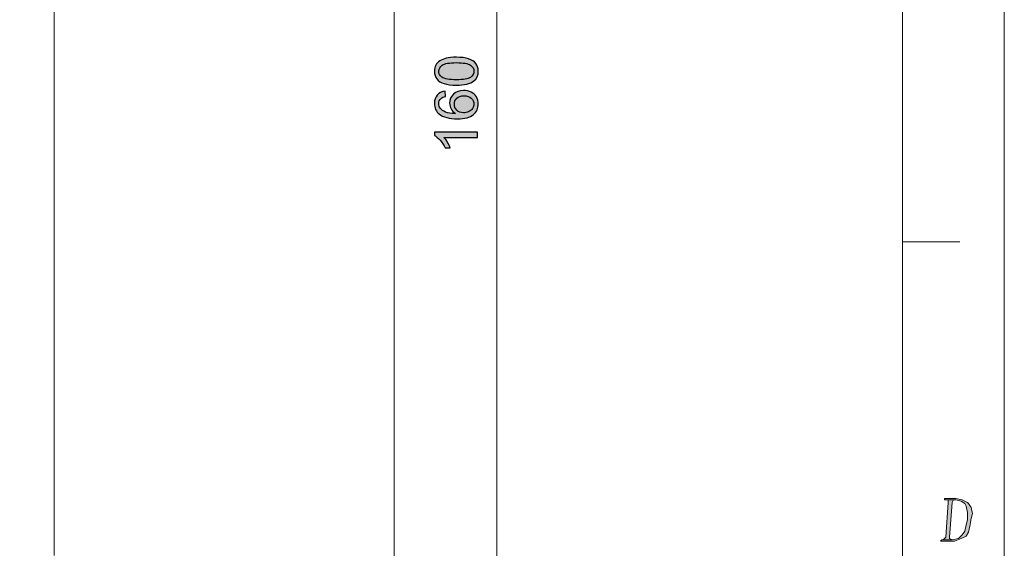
# Model space of a CAD drawing. Header units: millimetres. Extents: x -296 to 295, y -209 to 209.
# Tile 115 of 120: x 180 to 295, y 27 to 90. Entities that reach past the tile are written whole.
import ezdxf

# ---------------------------------------------------------------- set-up
doc = ezdxf.new("R2010")
doc.units = ezdxf.units.MM
doc.header["$MEASUREMENT"] = 0
doc.layers.add('layer 1', color=7, linetype='Continuous')

msp = doc.modelspace()

# ---------------------------------------------------------------- hatches: boundary and pattern name
at = {"layer": 'layer 1'}
h = msp.add_hatch(color=18, dxfattribs=at)
edge = h.paths.add_edge_path()
edge.add_spline(control_points=[(230.889, 81.8697), (230.2928, 81.8697), (229.8107, 81.9309), (229.4462, 82.0532), (229.0804, 82.1767), (228.7994, 82.3589), (228.603, 82.6012), (228.4066, 82.8422), (228.309, 83.1468), (228.309, 83.5137), (228.309, 83.7842), (228.3631, 84.0217), (228.4725, 84.2275), (228.5818, 84.4321), (228.7394, 84.6014), (228.9452, 84.7331), (229.1498, 84.8648), (229.4003, 84.9683), (229.6954, 85.0436), (229.9906, 85.12), (230.3892, 85.1576), (230.889, 85.1576), (231.4817, 85.1576), (231.9615, 85.0965), (232.326, 84.9754), (232.6917, 84.8543), (232.9728, 84.672), (233.1703, 84.4297), (233.3679, 84.1887), (233.4667, 83.8829), (233.4667, 83.5137), (233.4667, 83.028), (233.2938, 82.6459), (232.9469, 82.3683), (232.5236, 82.0355), (231.838, 81.8697), (230.889, 81.8697)], knot_values=[0, 0, 0, 0, 0.08333333, 0.08333333, 0.08333333, 0.16666667, 0.16666667, 0.16666667, 0.25, 0.25, 0.25, 0.33333333, 0.33333333, 0.33333333, 0.41666667, 0.41666667, 0.41666667, 0.5, 0.5, 0.5, 0.58333333, 0.58333333, 0.58333333, 0.66666667, 0.66666667, 0.66666667, 0.75, 0.75, 0.75, 0.83333333, 0.83333333, 0.83333333, 0.91666667, 0.91666667, 0.91666667, 1, 1, 1, 1], degree=3, periodic=1)
h = msp.add_hatch(color=18, dxfattribs=at)
edge = h.paths.add_edge_path()
edge.add_spline(control_points=[(230.8914, 82.5047), (231.7228, 82.5047), (232.2754, 82.6012), (232.5483, 82.7952), (232.8223, 82.9892), (232.9587, 83.2291), (232.9587, 83.5137), (232.9587, 83.7983), (232.8211, 84.0382), (232.5471, 84.2322), (232.2719, 84.4262), (231.7204, 84.5226), (230.8914, 84.5226), (230.06, 84.5226), (229.5073, 84.4262), (229.2345, 84.2322), (228.9605, 84.0393), (228.8241, 83.7971), (228.8241, 83.5066), (228.8241, 83.2221), (228.9452, 82.9939), (229.1863, 82.8234), (229.4932, 82.6106), (230.0623, 82.5047), (230.8914, 82.5047)], knot_values=[0, 0, 0, 0, 0.125, 0.125, 0.125, 0.25, 0.25, 0.25, 0.375, 0.375, 0.375, 0.5, 0.5, 0.5, 0.625, 0.625, 0.625, 0.75, 0.75, 0.75, 0.875, 0.875, 0.875, 1, 1, 1, 1], degree=3, periodic=1)
h = msp.add_hatch(color=18, dxfattribs=at)
edge = h.paths.add_edge_path()
edge.add_spline(control_points=[(229.5649, 81.17), (229.5649, 81.17), (229.6143, 80.5562), (229.6143, 80.5562), (229.3709, 80.5009), (229.1933, 80.4222), (229.0828, 80.3198), (228.9052, 80.1517), (228.817, 79.9435), (228.817, 79.6966), (228.817, 79.4979), (228.8723, 79.3215), (228.9828, 79.1698), (229.1251, 78.9746), (229.3321, 78.8217), (229.6049, 78.7076), (229.8789, 78.5948), (230.2681, 78.536), (230.7726, 78.5313), (230.5456, 78.6806), (230.3763, 78.864), (230.267, 79.0804), (230.1564, 79.2968), (230.1011, 79.5226), (230.1011, 79.7601), (230.1011, 80.174), (230.254, 80.5268), (230.5586, 80.8184), (230.8632, 81.1089), (231.2559, 81.2547), (231.7392, 81.2547), (232.0567, 81.2547), (232.3507, 81.1865), (232.6235, 81.0501), (232.8963, 80.9125), (233.1045, 80.7255), (233.2491, 80.4857), (233.3938, 80.2469), (233.4667, 79.9753), (233.4667, 79.6719), (233.4667, 79.1557), (233.2762, 78.7335), (232.8963, 78.4066), (232.5165, 78.0809), (231.8897, 77.9174), (231.0172, 77.9174), (230.0412, 77.9174), (229.3309, 78.0985), (228.8876, 78.4595), (228.5019, 78.7747), (228.309, 79.1992), (228.309, 79.7342), (228.309, 80.1317), (228.4207, 80.4586), (228.643, 80.7126), (228.8652, 80.9666), (229.1722, 81.1195), (229.5649, 81.17)], knot_values=[0, 0, 0, 0, 0.05263158, 0.05263158, 0.05263158, 0.10526316, 0.10526316, 0.10526316, 0.15789474, 0.15789474, 0.15789474, 0.21052632, 0.21052632, 0.21052632, 0.26315789, 0.26315789, 0.26315789, 0.31578947, 0.31578947, 0.31578947, 0.36842105, 0.36842105, 0.36842105, 0.42105263, 0.42105263, 0.42105263, 0.47368421, 0.47368421, 0.47368421, 0.52631579, 0.52631579, 0.52631579, 0.57894737, 0.57894737, 0.57894737, 0.63157895, 0.63157895, 0.63157895, 0.68421053, 0.68421053, 0.68421053, 0.73684211, 0.73684211, 0.73684211, 0.78947368, 0.78947368, 0.78947368, 0.84210526, 0.84210526, 0.84210526, 0.89473684, 0.89473684, 0.89473684, 0.94736842, 0.94736842, 0.94736842, 1, 1, 1, 1], degree=3, periodic=1)
h = msp.add_hatch(color=18, dxfattribs=at)
edge = h.paths.add_edge_path()
edge.add_spline(control_points=[(231.7451, 78.63), (231.9591, 78.63), (232.1637, 78.6759), (232.3589, 78.7664), (232.5541, 78.857), (232.7023, 78.984), (232.8046, 79.1451), (232.9069, 79.3074), (232.9587, 79.4791), (232.9587, 79.6613), (232.9587, 79.9259), (232.8528, 80.1517), (232.6412, 80.3387), (232.4295, 80.5256), (232.1426, 80.6197), (231.7792, 80.6197), (231.43, 80.6197), (231.1548, 80.5268), (230.9537, 80.3422), (230.7526, 80.1576), (230.6515, 79.9224), (230.6515, 79.6366), (230.6515, 79.3568), (230.7526, 79.118), (230.9537, 78.9228), (231.1548, 78.7276), (231.4182, 78.63), (231.7451, 78.63)], knot_values=[0, 0, 0, 0, 0.11111111, 0.11111111, 0.11111111, 0.22222222, 0.22222222, 0.22222222, 0.33333333, 0.33333333, 0.33333333, 0.44444444, 0.44444444, 0.44444444, 0.55555556, 0.55555556, 0.55555556, 0.66666667, 0.66666667, 0.66666667, 0.77777778, 0.77777778, 0.77777778, 0.88888889, 0.88888889, 0.88888889, 1, 1, 1, 1], degree=3, periodic=1)
h = msp.add_hatch(color=18, dxfattribs=at)
edge = h.paths.add_edge_path()
edge.add_spline(control_points=[(223.5653, 79.3975), (223.5653, 79.403), (223.5697, 79.4075), (223.5753, 79.4075), (223.5808, 79.4075), (223.5853, 79.403), (223.5853, 79.3975), (223.5853, 79.392), (223.5808, 79.3875), (223.5753, 79.3875), (223.5697, 79.3875), (223.5653, 79.392), (223.5653, 79.3975)], knot_values=[0, 0, 0, 0, 0.25, 0.25, 0.25, 0.5, 0.5, 0.5, 0.75, 0.75, 0.75, 1, 1, 1, 1], degree=3, periodic=1)
h = msp.add_hatch(color=18, dxfattribs=at)
edge = h.paths.add_edge_path()
edge.add_spline(control_points=[(233.382, 76.3499), (233.382, 76.3499), (233.382, 75.729), (233.382, 75.729), (233.382, 75.729), (229.4285, 75.729), (229.4285, 75.729), (229.572, 75.5796), (229.7143, 75.3833), (229.8566, 75.141), (229.9988, 74.8988), (230.1058, 74.6801), (230.1764, 74.4872), (230.1764, 74.4872), (229.5767, 74.4872), (229.5767, 74.4872), (229.4144, 74.8341), (229.2168, 75.1375), (228.984, 75.3974), (228.7524, 75.6573), (228.5277, 75.8419), (228.309, 75.9501), (228.309, 75.9501), (228.309, 76.3499), (228.309, 76.3499), (228.309, 76.3499), (233.382, 76.3499), (233.382, 76.3499)], knot_values=[0, 0, 0, 0, 0.11111111, 0.11111111, 0.11111111, 0.22222222, 0.22222222, 0.22222222, 0.33333333, 0.33333333, 0.33333333, 0.44444444, 0.44444444, 0.44444444, 0.55555556, 0.55555556, 0.55555556, 0.66666667, 0.66666667, 0.66666667, 0.77777778, 0.77777778, 0.77777778, 0.88888889, 0.88888889, 0.88888889, 1, 1, 1, 1], degree=3, periodic=1)
h = msp.add_hatch(color=1, dxfattribs=at)
edge = h.paths.add_edge_path()
edge.add_spline(control_points=[(289.6378, 33.2291), (289.6378, 33.2291), (288.292, 33.2291), (288.292, 33.2291), (288.292, 33.2291), (288.292, 33.0824), (288.292, 33.0824), (288.292, 33.0824), (288.5911, 33.0824), (288.5911, 33.0824), (288.5911, 33.0824), (289.6378, 33.0824), (289.6378, 33.0824), (289.6378, 33.0824), (290.236, 32.9357), (290.236, 32.9357), (290.236, 32.9357), (290.6846, 32.6423), (290.6846, 32.6423), (290.6846, 32.6423), (290.8341, 32.3489), (290.8341, 32.3489), (290.8341, 32.3489), (290.9837, 31.6154), (290.9837, 31.6154), (290.9837, 31.6154), (290.9837, 30.7353), (290.9837, 30.7353), (290.9837, 30.7353), (290.8341, 30.1485), (290.8341, 30.1485), (290.8341, 30.1485), (290.6846, 29.415), (290.6846, 29.415), (290.6846, 29.415), (290.3855, 28.975), (290.3855, 28.975), (290.3855, 28.975), (289.9369, 28.5349), (289.9369, 28.5349), (289.9369, 28.5349), (289.1892, 28.3882), (289.1892, 28.3882), (289.1892, 28.3882), (288.1425, 28.3882), (288.1425, 28.3882), (288.1425, 28.3882), (287.993, 28.3882), (287.993, 28.3882), (287.993, 28.3882), (287.8434, 28.2415), (287.8434, 28.2415), (287.8434, 28.2415), (289.1892, 28.2415), (289.1892, 28.2415), (289.1892, 28.2415), (289.4883, 28.2415), (289.4883, 28.2415), (289.4883, 28.2415), (290.236, 28.5349), (290.236, 28.5349), (290.236, 28.5349), (290.8341, 28.8283), (290.8341, 28.8283), (290.8341, 28.8283), (291.1332, 29.2683), (291.1332, 29.2683), (291.1332, 29.2683), (291.2827, 30.0018), (291.2827, 30.0018), (291.2827, 30.0018), (291.4323, 30.882), (291.4323, 30.882), (291.4323, 30.882), (291.5818, 31.4688), (291.5818, 31.4688), (291.5818, 31.4688), (291.4323, 32.2022), (291.4323, 32.2022), (291.4323, 32.2022), (291.1332, 32.6423), (291.1332, 32.6423), (291.1332, 32.6423), (290.9837, 32.789), (290.9837, 32.789), (290.9837, 32.789), (290.3855, 33.0824), (290.3855, 33.0824), (290.3855, 33.0824), (289.6378, 33.2291), (289.6378, 33.2291)], knot_values=[0, 0, 0, 0, 0.03333333, 0.03333333, 0.03333333, 0.06666667, 0.06666667, 0.06666667, 0.1, 0.1, 0.1, 0.13333333, 0.13333333, 0.13333333, 0.16666667, 0.16666667, 0.16666667, 0.2, 0.2, 0.2, 0.23333333, 0.23333333, 0.23333333, 0.26666667, 0.26666667, 0.26666667, 0.3, 0.3, 0.3, 0.33333333, 0.33333333, 0.33333333, 0.36666667, 0.36666667, 0.36666667, 0.4, 0.4, 0.4, 0.43333333, 0.43333333, 0.43333333, 0.46666667, 0.46666667, 0.46666667, 0.5, 0.5, 0.5, 0.53333333, 0.53333333, 0.53333333, 0.56666667, 0.56666667, 0.56666667, 0.6, 0.6, 0.6, 0.63333333, 0.63333333, 0.63333333, 0.66666667, 0.66666667, 0.66666667, 0.7, 0.7, 0.7, 0.73333333, 0.73333333, 0.73333333, 0.76666667, 0.76666667, 0.76666667, 0.8, 0.8, 0.8, 0.83333333, 0.83333333, 0.83333333, 0.86666667, 0.86666667, 0.86666667, 0.9, 0.9, 0.9, 0.93333333, 0.93333333, 0.93333333, 0.96666667, 0.96666667, 0.96666667, 1, 1, 1, 1], degree=3, periodic=1)
h = msp.add_hatch(color=1, dxfattribs=at)
edge = h.paths.add_edge_path()
edge.add_spline(control_points=[(288.5911, 33.0824), (288.5911, 33.0824), (288.7406, 33.0824), (288.7406, 33.0824), (288.7406, 33.0824), (288.7406, 32.789), (288.7406, 32.789), (288.7406, 32.789), (288.4416, 28.6816), (288.4416, 28.6816), (288.4416, 28.6816), (288.292, 28.5349), (288.292, 28.5349), (288.292, 28.5349), (288.1425, 28.3882), (288.1425, 28.3882), (288.1425, 28.3882), (289.1892, 28.3882), (289.1892, 28.3882), (289.1892, 28.3882), (288.8902, 28.5349), (288.8902, 28.5349), (288.8902, 28.5349), (288.8902, 28.6816), (288.8902, 28.6816), (288.8902, 28.6816), (289.1892, 32.789), (289.1892, 32.789), (289.1892, 32.789), (289.3388, 33.0824), (289.3388, 33.0824), (289.3388, 33.0824), (289.6378, 33.0824), (289.6378, 33.0824), (289.6378, 33.0824), (288.5911, 33.0824), (288.5911, 33.0824)], knot_values=[0, 0, 0, 0, 0.08333333, 0.08333333, 0.08333333, 0.16666667, 0.16666667, 0.16666667, 0.25, 0.25, 0.25, 0.33333333, 0.33333333, 0.33333333, 0.41666667, 0.41666667, 0.41666667, 0.5, 0.5, 0.5, 0.58333333, 0.58333333, 0.58333333, 0.66666667, 0.66666667, 0.66666667, 0.75, 0.75, 0.75, 0.83333333, 0.83333333, 0.83333333, 0.91666667, 0.91666667, 0.91666667, 1, 1, 1, 1], degree=3, periodic=1)

# ---------------------------------------------------------------- linework, layer by layer
at = {"layer": 'layer 1', "color": 1, "lineweight": 0}
msp.add_open_spline([(295.3283, 209.2747), (295.3283, 209.2747), (295.3283, -208.9236), (295.3283, -208.9236), (295.3283, -208.9236), (-296.1944, -208.9236), (-296.1944, -208.9236), (-296.1944, -208.9236), (-296.1944, 209.2747), (-296.1944, 209.2747), (-296.1944, 209.2747), (295.3283, 209.2747), (295.3283, 209.2747)], degree=3, knots=[0, 0, 0, 0, 0.25, 0.25, 0.25, 0.5, 0.5, 0.5, 0.75, 0.75, 0.75, 1, 1, 1, 1], dxfattribs=at)
at = {"layer": 'layer 1', "color": 5, "lineweight": 0}
msp.add_open_spline([(-281.2487, 194.7284), (-281.2487, 194.7284), (-281.2487, -197.0649), (-281.2487, -197.0649), (-281.2487, -197.0649), (283.3586, -197.0649), (283.3586, -197.0649)], degree=3, knots=[0, 0, 0, 0, 0.5, 0.5, 0.5, 1, 1, 1, 1], dxfattribs=at)
msp.add_open_spline([(283.3586, 194.7284), (283.3586, 194.7284), (283.3586, -197.0649), (283.3586, -197.0649)], degree=3, dxfattribs=at)
at = {"layer": 'layer 1', "lineweight": 9}
for points in [[(183.5753, 158.7972), (183.5753, 158.7972), (183.5753, 26.525), (183.5753, 26.525)], [(223.5753, 1.6639), (223.5753, 1.6639), (223.5753, 157.1311), (223.5753, 157.1311)]]:
    msp.add_open_spline(points, degree=3, dxfattribs=at)
at = {"layer": 'layer 1', "lineweight": 0}
msp.add_open_spline([(235.6545, 150.7392), (235.6545, 150.7392), (235.6545, -3.265), (235.6545, -3.265)], degree=3, dxfattribs=at)
at = {"layer": 'layer 1'}
for points, knots in [([(230.889, 81.8697), (230.2928, 81.8697), (229.8107, 81.9309), (229.4462, 82.0532), (229.0804, 82.1767), (228.7994, 82.3589), (228.603, 82.6012), (228.4066, 82.8422), (228.309, 83.1468), (228.309, 83.5137), (228.309, 83.7842), (228.3631, 84.0217), (228.4725, 84.2275), (228.5818, 84.4321), (228.7394, 84.6014), (228.9452, 84.7331), (229.1498, 84.8648), (229.4003, 84.9683), (229.6954, 85.0436), (229.9906, 85.12), (230.3892, 85.1576), (230.889, 85.1576), (231.4817, 85.1576), (231.9615, 85.0965), (232.326, 84.9754), (232.6917, 84.8543), (232.9728, 84.672), (233.1703, 84.4297), (233.3679, 84.1887), (233.4667, 83.8829), (233.4667, 83.5137), (233.4667, 83.028), (233.2938, 82.6459), (232.9469, 82.3683), (232.5236, 82.0355), (231.838, 81.8697), (230.889, 81.8697)], [0, 0, 0, 0, 0.08333333, 0.08333333, 0.08333333, 0.16666667, 0.16666667, 0.16666667, 0.25, 0.25, 0.25, 0.33333333, 0.33333333, 0.33333333, 0.41666667, 0.41666667, 0.41666667, 0.5, 0.5, 0.5, 0.58333333, 0.58333333, 0.58333333, 0.66666667, 0.66666667, 0.66666667, 0.75, 0.75, 0.75, 0.83333333, 0.83333333, 0.83333333, 0.91666667, 0.91666667, 0.91666667, 1, 1, 1, 1]), ([(230.8914, 82.5047), (231.7228, 82.5047), (232.2754, 82.6012), (232.5483, 82.7952), (232.8223, 82.9892), (232.9587, 83.2291), (232.9587, 83.5137), (232.9587, 83.7983), (232.8211, 84.0382), (232.5471, 84.2322), (232.2719, 84.4262), (231.7204, 84.5226), (230.8914, 84.5226), (230.06, 84.5226), (229.5073, 84.4262), (229.2345, 84.2322), (228.9605, 84.0393), (228.8241, 83.7971), (228.8241, 83.5066), (228.8241, 83.2221), (228.9452, 82.9939), (229.1863, 82.8234), (229.4932, 82.6106), (230.0623, 82.5047), (230.8914, 82.5047)], [0, 0, 0, 0, 0.125, 0.125, 0.125, 0.25, 0.25, 0.25, 0.375, 0.375, 0.375, 0.5, 0.5, 0.5, 0.625, 0.625, 0.625, 0.75, 0.75, 0.75, 0.875, 0.875, 0.875, 1, 1, 1, 1]), ([(229.5649, 81.17), (229.5649, 81.17), (229.6143, 80.5562), (229.6143, 80.5562), (229.3709, 80.5009), (229.1933, 80.4222), (229.0828, 80.3198), (228.9052, 80.1517), (228.817, 79.9435), (228.817, 79.6966), (228.817, 79.4979), (228.8723, 79.3215), (228.9828, 79.1698), (229.1251, 78.9746), (229.3321, 78.8217), (229.6049, 78.7076), (229.8789, 78.5948), (230.2681, 78.536), (230.7726, 78.5313), (230.5456, 78.6806), (230.3763, 78.864), (230.267, 79.0804), (230.1564, 79.2968), (230.1011, 79.5226), (230.1011, 79.7601), (230.1011, 80.174), (230.254, 80.5268), (230.5586, 80.8184), (230.8632, 81.1089), (231.2559, 81.2547), (231.7392, 81.2547), (232.0567, 81.2547), (232.3507, 81.1865), (232.6235, 81.0501), (232.8963, 80.9125), (233.1045, 80.7255), (233.2491, 80.4857), (233.3938, 80.2469), (233.4667, 79.9753), (233.4667, 79.6719), (233.4667, 79.1557), (233.2762, 78.7335), (232.8963, 78.4066), (232.5165, 78.0809), (231.8897, 77.9174), (231.0172, 77.9174), (230.0412, 77.9174), (229.3309, 78.0985), (228.8876, 78.4595), (228.5019, 78.7747), (228.309, 79.1992), (228.309, 79.7342), (228.309, 80.1317), (228.4207, 80.4586), (228.643, 80.7126), (228.8652, 80.9666), (229.1722, 81.1195), (229.5649, 81.17)], [0, 0, 0, 0, 0.05263158, 0.05263158, 0.05263158, 0.10526316, 0.10526316, 0.10526316, 0.15789474, 0.15789474, 0.15789474, 0.21052632, 0.21052632, 0.21052632, 0.26315789, 0.26315789, 0.26315789, 0.31578947, 0.31578947, 0.31578947, 0.36842105, 0.36842105, 0.36842105, 0.42105263, 0.42105263, 0.42105263, 0.47368421, 0.47368421, 0.47368421, 0.52631579, 0.52631579, 0.52631579, 0.57894737, 0.57894737, 0.57894737, 0.63157895, 0.63157895, 0.63157895, 0.68421053, 0.68421053, 0.68421053, 0.73684211, 0.73684211, 0.73684211, 0.78947368, 0.78947368, 0.78947368, 0.84210526, 0.84210526, 0.84210526, 0.89473684, 0.89473684, 0.89473684, 0.94736842, 0.94736842, 0.94736842, 1, 1, 1, 1]), ([(231.7451, 78.63), (231.9591, 78.63), (232.1637, 78.6759), (232.3589, 78.7664), (232.5541, 78.857), (232.7023, 78.984), (232.8046, 79.1451), (232.9069, 79.3074), (232.9587, 79.4791), (232.9587, 79.6613), (232.9587, 79.9259), (232.8528, 80.1517), (232.6412, 80.3387), (232.4295, 80.5256), (232.1426, 80.6197), (231.7792, 80.6197), (231.43, 80.6197), (231.1548, 80.5268), (230.9537, 80.3422), (230.7526, 80.1576), (230.6515, 79.9224), (230.6515, 79.6366), (230.6515, 79.3568), (230.7526, 79.118), (230.9537, 78.9228), (231.1548, 78.7276), (231.4182, 78.63), (231.7451, 78.63)], [0, 0, 0, 0, 0.11111111, 0.11111111, 0.11111111, 0.22222222, 0.22222222, 0.22222222, 0.33333333, 0.33333333, 0.33333333, 0.44444444, 0.44444444, 0.44444444, 0.55555556, 0.55555556, 0.55555556, 0.66666667, 0.66666667, 0.66666667, 0.77777778, 0.77777778, 0.77777778, 0.88888889, 0.88888889, 0.88888889, 1, 1, 1, 1]), ([(233.382, 76.3499), (233.382, 76.3499), (233.382, 75.729), (233.382, 75.729), (233.382, 75.729), (229.4285, 75.729), (229.4285, 75.729), (229.572, 75.5796), (229.7143, 75.3833), (229.8566, 75.141), (229.9988, 74.8988), (230.1058, 74.6801), (230.1764, 74.4872), (230.1764, 74.4872), (229.5767, 74.4872), (229.5767, 74.4872), (229.4144, 74.8341), (229.2168, 75.1375), (228.984, 75.3974), (228.7524, 75.6573), (228.5277, 75.8419), (228.309, 75.9501), (228.309, 75.9501), (228.309, 76.3499), (228.309, 76.3499), (228.309, 76.3499), (233.382, 76.3499), (233.382, 76.3499)], [0, 0, 0, 0, 0.11111111, 0.11111111, 0.11111111, 0.22222222, 0.22222222, 0.22222222, 0.33333333, 0.33333333, 0.33333333, 0.44444444, 0.44444444, 0.44444444, 0.55555556, 0.55555556, 0.55555556, 0.66666667, 0.66666667, 0.66666667, 0.77777778, 0.77777778, 0.77777778, 0.88888889, 0.88888889, 0.88888889, 1, 1, 1, 1])]:
    msp.add_open_spline(points, degree=3, knots=knots, dxfattribs=at)
at = {"layer": 'layer 1', "lineweight": 9}
msp.add_open_spline([(223.5653, 79.3975), (223.5653, 79.403), (223.5697, 79.4075), (223.5753, 79.4075), (223.5808, 79.4075), (223.5853, 79.403), (223.5853, 79.3975), (223.5853, 79.392), (223.5808, 79.3875), (223.5753, 79.3875), (223.5697, 79.3875), (223.5653, 79.392), (223.5653, 79.3975)], degree=3, knots=[0, 0, 0, 0, 0.25, 0.25, 0.25, 0.5, 0.5, 0.5, 0.75, 0.75, 0.75, 1, 1, 1, 1], dxfattribs=at)
at = {"layer": 'layer 1', "color": 1, "lineweight": 0}
msp.add_open_spline([(290.0864, 63.4457), (290.0864, 63.4457), (283.3586, 63.4457), (283.3586, 63.4457)], degree=3, dxfattribs=at)
at = {"layer": 'layer 1', "lineweight": 0}
for points, knots in [([(289.6378, 33.2291), (289.6378, 33.2291), (288.292, 33.2291), (288.292, 33.2291), (288.292, 33.2291), (288.292, 33.0824), (288.292, 33.0824), (288.292, 33.0824), (288.5911, 33.0824), (288.5911, 33.0824), (288.5911, 33.0824), (289.6378, 33.0824), (289.6378, 33.0824), (289.6378, 33.0824), (290.236, 32.9357), (290.236, 32.9357), (290.236, 32.9357), (290.6846, 32.6423), (290.6846, 32.6423), (290.6846, 32.6423), (290.8341, 32.3489), (290.8341, 32.3489), (290.8341, 32.3489), (290.9837, 31.6154), (290.9837, 31.6154), (290.9837, 31.6154), (290.9837, 30.7353), (290.9837, 30.7353), (290.9837, 30.7353), (290.8341, 30.1485), (290.8341, 30.1485), (290.8341, 30.1485), (290.6846, 29.415), (290.6846, 29.415), (290.6846, 29.415), (290.3855, 28.975), (290.3855, 28.975), (290.3855, 28.975), (289.9369, 28.5349), (289.9369, 28.5349), (289.9369, 28.5349), (289.1892, 28.3882), (289.1892, 28.3882), (289.1892, 28.3882), (288.1425, 28.3882), (288.1425, 28.3882), (288.1425, 28.3882), (287.993, 28.3882), (287.993, 28.3882), (287.993, 28.3882), (287.8434, 28.2415), (287.8434, 28.2415), (287.8434, 28.2415), (289.1892, 28.2415), (289.1892, 28.2415), (289.1892, 28.2415), (289.4883, 28.2415), (289.4883, 28.2415), (289.4883, 28.2415), (290.236, 28.5349), (290.236, 28.5349), (290.236, 28.5349), (290.8341, 28.8283), (290.8341, 28.8283), (290.8341, 28.8283), (291.1332, 29.2683), (291.1332, 29.2683), (291.1332, 29.2683), (291.2827, 30.0018), (291.2827, 30.0018), (291.2827, 30.0018), (291.4323, 30.882), (291.4323, 30.882), (291.4323, 30.882), (291.5818, 31.4688), (291.5818, 31.4688), (291.5818, 31.4688), (291.4323, 32.2022), (291.4323, 32.2022), (291.4323, 32.2022), (291.1332, 32.6423), (291.1332, 32.6423), (291.1332, 32.6423), (290.9837, 32.789), (290.9837, 32.789), (290.9837, 32.789), (290.3855, 33.0824), (290.3855, 33.0824), (290.3855, 33.0824), (289.6378, 33.2291), (289.6378, 33.2291)], [0, 0, 0, 0, 0.03333333, 0.03333333, 0.03333333, 0.06666667, 0.06666667, 0.06666667, 0.1, 0.1, 0.1, 0.13333333, 0.13333333, 0.13333333, 0.16666667, 0.16666667, 0.16666667, 0.2, 0.2, 0.2, 0.23333333, 0.23333333, 0.23333333, 0.26666667, 0.26666667, 0.26666667, 0.3, 0.3, 0.3, 0.33333333, 0.33333333, 0.33333333, 0.36666667, 0.36666667, 0.36666667, 0.4, 0.4, 0.4, 0.43333333, 0.43333333, 0.43333333, 0.46666667, 0.46666667, 0.46666667, 0.5, 0.5, 0.5, 0.53333333, 0.53333333, 0.53333333, 0.56666667, 0.56666667, 0.56666667, 0.6, 0.6, 0.6, 0.63333333, 0.63333333, 0.63333333, 0.66666667, 0.66666667, 0.66666667, 0.7, 0.7, 0.7, 0.73333333, 0.73333333, 0.73333333, 0.76666667, 0.76666667, 0.76666667, 0.8, 0.8, 0.8, 0.83333333, 0.83333333, 0.83333333, 0.86666667, 0.86666667, 0.86666667, 0.9, 0.9, 0.9, 0.93333333, 0.93333333, 0.93333333, 0.96666667, 0.96666667, 0.96666667, 1, 1, 1, 1]), ([(288.5911, 33.0824), (288.5911, 33.0824), (288.7406, 33.0824), (288.7406, 33.0824), (288.7406, 33.0824), (288.7406, 32.789), (288.7406, 32.789), (288.7406, 32.789), (288.4416, 28.6816), (288.4416, 28.6816), (288.4416, 28.6816), (288.292, 28.5349), (288.292, 28.5349), (288.292, 28.5349), (288.1425, 28.3882), (288.1425, 28.3882), (288.1425, 28.3882), (289.1892, 28.3882), (289.1892, 28.3882), (289.1892, 28.3882), (288.8902, 28.5349), (288.8902, 28.5349), (288.8902, 28.5349), (288.8902, 28.6816), (288.8902, 28.6816), (288.8902, 28.6816), (289.1892, 32.789), (289.1892, 32.789), (289.1892, 32.789), (289.3388, 33.0824), (289.3388, 33.0824), (289.3388, 33.0824), (289.6378, 33.0824), (289.6378, 33.0824), (289.6378, 33.0824), (288.5911, 33.0824), (288.5911, 33.0824)], [0, 0, 0, 0, 0.08333333, 0.08333333, 0.08333333, 0.16666667, 0.16666667, 0.16666667, 0.25, 0.25, 0.25, 0.33333333, 0.33333333, 0.33333333, 0.41666667, 0.41666667, 0.41666667, 0.5, 0.5, 0.5, 0.58333333, 0.58333333, 0.58333333, 0.66666667, 0.66666667, 0.66666667, 0.75, 0.75, 0.75, 0.83333333, 0.83333333, 0.83333333, 0.91666667, 0.91666667, 0.91666667, 1, 1, 1, 1])]:
    msp.add_open_spline(points, degree=3, knots=knots, dxfattribs=at)

doc.saveas('drawing.dxf')
